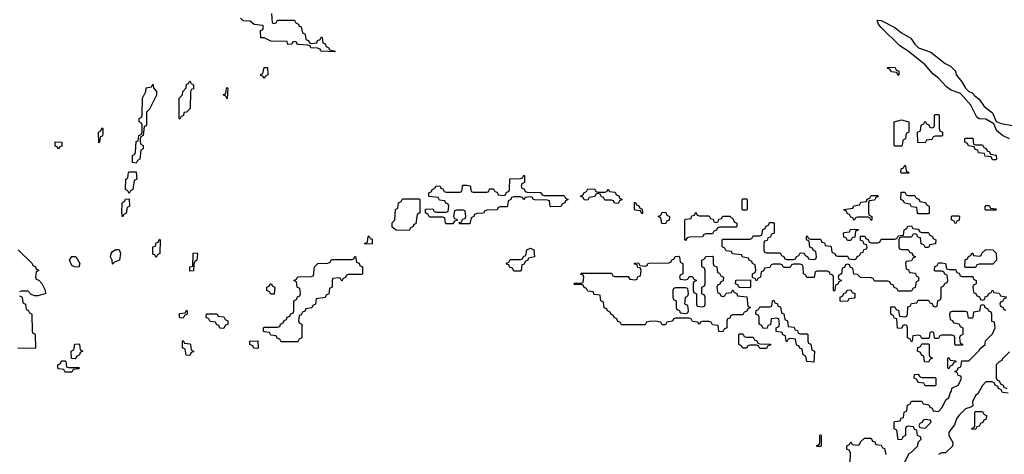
# Model space of a CAD drawing. Header units: inches. Extents: x 2777885 to 2884230, y 684484 to 829189.
# Tile 187 of 239: x 2851960 to 2857800, y 801699 to 804276. Entities that reach past the tile are written whole.
import ezdxf

# ---------------------------------------------------------------- set-up
doc = ezdxf.new("R2010")
doc.units = ezdxf.units.IN
doc.header["$MEASUREMENT"] = 0
doc.layers.add('C8850', color=7, linetype='Continuous')

msp = doc.modelspace()

# ---------------------------------------------------------------- linework, layer by layer
at = {"layer": 'C8850', "color": 6}
for points in [[(2853452.7, 804312.7), (2853458, 804258), (2853470, 804254), (2853482, 804258), (2853490, 804274), (2853590, 804274), (2853598, 804258), (2853614, 804250), (2853618, 804238), (2853630, 804234), (2853638, 804198), (2853654, 804190), (2853658, 804158), (2853672.7, 804152.7), (2853678, 804138), (2853690, 804134), (2853722, 804138), (2853727.3, 804152.7), (2853742, 804158), (2853750, 804174), (2853754, 804170), (2853758, 804138), (2853772, 804132), (2853778, 804118), (2853794, 804110), (2853798, 804098), (2853834, 804090), (2853830, 804086), (2853746, 804090), (2853742, 804102), (2853727.3, 804107.3), (2853686, 804110), (2853682, 804122), (2853670, 804126), (2853612, 804128), (2853606, 804130), (2853602, 804142), (2853590, 804146), (2853578, 804142), (2853574, 804130), (2853550, 804129.3), (2853546, 804146), (2853450, 804149.3), (2853410, 804168), (2853390, 804168.7), (2853388, 804212), (2853402, 804218), (2853406, 804230), (2853402, 804242), (2853350, 804248), (2853327.3, 804267.3), (2853286, 804270), (2853270, 804286)], [(2857830, 803568.7), (2857789.3, 803589.3), (2857756.5, 803616.5), (2857738, 803658), (2857690, 803686), (2857650, 803688.7), (2857637.2, 803697.2), (2857600.7, 803770), (2857539.3, 803839.3), (2857480.1, 803860.1), (2857457.5, 803877.5), (2857410, 803929.2), (2857375.9, 803955.9), (2857330, 804009.3), (2857229.2, 804090), (2857180.1, 804120.1), (2857069.7, 804229.7), (2857054, 804250), (2857046, 804274), (2857070, 804270.4), (2857150.4, 804230.4), (2857190, 804199.1), (2857246, 804166), (2857270, 804131), (2857291.3, 804110), (2857364, 804084), (2857450, 804016), (2857480.7, 804000.7), (2857510, 803971.3), (2857514, 803950), (2857548.5, 803908.5), (2857570.7, 803870), (2857590, 803850.7), (2857610, 803842), (2857624.4, 803824.4), (2857650, 803804.9), (2857681.1, 803761.1), (2857730, 803723), (2857752.5, 803672.5), (2857781.3, 803661.3), (2857848.2, 803648.2)], [(2851951, 802911), (2852034, 802830), (2852038, 802818), (2852054, 802810), (2852058, 802798), (2852074, 802790), (2852058, 802782), (2852054, 802750), (2852058, 802738), (2852072.7, 802732.7), (2852091.6, 802711.6), (2852111.6, 802671.6), (2852114, 802650), (2852092.7, 802647.3), (2852070, 802638), (2852050, 802638), (2852027.3, 802647.3), (2852010, 802666), (2851970, 802666), (2851958, 802662)], [(2857210, 801654), (2857235.3, 801704.7), (2857250, 801712), (2857288, 801750), (2857288.4, 801771.6), (2857306, 801790), (2857302, 801802), (2857286, 801810), (2857282, 801842), (2857267.3, 801847.3), (2857262, 801862), (2857230, 801866), (2857218, 801862), (2857214, 801850), (2857214, 801810), (2857198, 801802), (2857192.7, 801787.3), (2857170, 801786), (2857162, 801842), (2857146, 801850), (2857146, 801890), (2857150, 801894), (2857182, 801898), (2857187.3, 801912.7), (2857202, 801918), (2857206, 801950), (2857222, 801958), (2857226, 801990), (2857242, 801998), (2857250, 802014), (2857310, 802014), (2857318, 801998), (2857352.7, 801992.7), (2857358, 801978), (2857372.7, 801972.7), (2857378, 801958), (2857410, 801954), (2857430, 801974), (2857455.3, 802024.7), (2857470, 802034), (2857478, 802062), (2857487.3, 802072.7), (2857488.7, 802091.3), (2857526, 802110), (2857538, 802130), (2857546, 802150), (2857542, 802162), (2857527.3, 802167.3), (2857522, 802182), (2857506, 802190), (2857522, 802198), (2857527.3, 802212.7), (2857542, 802218), (2857547.3, 802252.7), (2857590, 802254), (2857650, 802314), (2857655.3, 802324.7), (2857686, 802350), (2857688.4, 802371.6), (2857730, 802414), (2857746, 802450), (2857742, 802482), (2857726, 802486), (2857726, 802530), (2857722, 802542), (2857707.3, 802547.3), (2857702, 802562), (2857687.3, 802567.3), (2857682, 802582), (2857670, 802586), (2857658, 802582), (2857652.7, 802547.3), (2857618, 802542), (2857614, 802510), (2857610, 802506), (2857587.3, 802507.3), (2857582, 802542), (2857570, 802546), (2857490, 802546), (2857478, 802542), (2857474, 802530), (2857478, 802498), (2857492.7, 802492.7), (2857498, 802478), (2857532.7, 802472.7), (2857538, 802458), (2857554, 802450), (2857554, 802410), (2857538, 802402), (2857534, 802390), (2857538, 802358), (2857552.7, 802352.7), (2857552.7, 802347.3), (2857510, 802346), (2857506, 802350), (2857506, 802390), (2857502, 802402), (2857490, 802406), (2857430, 802406), (2857418, 802402), (2857410, 802386), (2857390, 802386), (2857386, 802390), (2857382, 802422), (2857370, 802426), (2857358, 802422), (2857354, 802390), (2857350, 802386), (2857310, 802386), (2857302, 802402), (2857290, 802406), (2857258, 802402), (2857254, 802370), (2857250, 802366), (2857242, 802382), (2857226, 802390), (2857226, 802450), (2857222, 802462), (2857210, 802466), (2857198, 802462), (2857190, 802446), (2857167.3, 802447.3), (2857162, 802502), (2857147.3, 802507.3), (2857142, 802522), (2857126, 802530), (2857127.3, 802572.7), (2857150, 802574), (2857158, 802558), (2857172.7, 802552.7), (2857178, 802518), (2857210, 802514), (2857222, 802518), (2857226, 802530), (2857227.3, 802572.7), (2857242, 802578), (2857250, 802594), (2857282, 802598), (2857290, 802614), (2857350, 802614), (2857358, 802598), (2857372.7, 802592.7), (2857378, 802578), (2857390, 802574), (2857402, 802578), (2857406, 802610), (2857422, 802618), (2857426, 802630), (2857426, 802690), (2857442, 802698), (2857447.3, 802712.7), (2857462, 802718), (2857466, 802730), (2857462, 802762), (2857448, 802768), (2857442, 802782), (2857430, 802786), (2857390, 802786), (2857386, 802790), (2857387.3, 802812.7), (2857402, 802818), (2857410, 802834), (2857430, 802834), (2857451.3, 802831.3), (2857458, 802798), (2857470, 802794), (2857510, 802794), (2857518, 802778), (2857532.7, 802772.7), (2857538, 802758), (2857550, 802754), (2857612.7, 802752.7), (2857618, 802738), (2857634, 802730), (2857634, 802710), (2857618, 802702), (2857614, 802690), (2857618, 802658), (2857632, 802652), (2857638, 802638), (2857652.7, 802632.7), (2857658, 802618), (2857670, 802614), (2857682, 802618), (2857687.3, 802632.7), (2857702, 802638), (2857706, 802650), (2857722, 802658), (2857730, 802674), (2857738, 802658), (2857770, 802654), (2857778, 802638), (2857812.7, 802632.7)], [(2851958, 802638), (2851974, 802630), (2851978, 802598), (2851994, 802590), (2851998, 802558), (2852010, 802554), (2852018, 802538), (2852032, 802530), (2852034, 802430), (2852038, 802418), (2852050, 802414), (2852052.7, 802407.3), (2852054, 802330), (2852050, 802326), (2851948, 802328)], [(2857812.7, 802627.3), (2857798, 802622), (2857790, 802606), (2857778, 802602), (2857774, 802590), (2857778, 802578), (2857794, 802570), (2857798, 802558), (2857810, 802554)], [(2857830, 802306), (2857790, 802266), (2857784.7, 802255.3), (2857770, 802248), (2857752, 802230), (2857752.7, 802152.7), (2857758, 802138), (2857770, 802134), (2857778, 802118), (2857794, 802110), (2857798, 802098), (2857814, 802090)], [(2857822, 802062), (2857790, 802066), (2857782, 802082), (2857766, 802090), (2857762, 802102), (2857746, 802110), (2857742, 802122), (2857728, 802128), (2857690, 802128), (2857670, 802108), (2857642.8, 802057.2), (2857630, 802048), (2857612, 802010), (2857612.7, 801987.3), (2857602, 801978), (2857570, 801968.7), (2857530, 801929), (2857517.3, 801910), (2857505.5, 801874.5), (2857471.3, 801830), (2857471.3, 801810), (2857494, 801770), (2857492.7, 801747.3), (2857451.6, 801708.4), (2857430, 801708), (2857410, 801698)], [(2856886, 801650), (2856887.3, 801707.3), (2856882, 801722), (2856866, 801730), (2856866, 801750), (2856882, 801758), (2856890, 801774), (2856898, 801758), (2856930, 801754), (2856942, 801758), (2856947.3, 801772.7), (2856970, 801794), (2857010, 801794), (2857018, 801778), (2857032.7, 801772.7), (2857038, 801758), (2857070, 801754), (2857078, 801738), (2857090, 801734), (2857098, 801698)]]:
    msp.add_lwpolyline(points, dxfattribs=at)
for points in [[(2857170, 803946), (2857162, 803962), (2857130, 803966), (2857122, 803982), (2857110, 803986), (2857107.3, 803992.7), (2857150, 803994), (2857158, 803978), (2857174, 803970), (2857174, 803950)], [(2853410, 803928), (2853402, 803942), (2853390, 803946), (2853390, 803954), (2853402, 803958), (2853410, 803992), (2853430, 803992), (2853431.1, 803948.9), (2853418, 803942)], [(2852650, 803426), (2852628.4, 803428.4), (2852628.7, 803470), (2852642, 803478), (2852647.3, 803492.7), (2852650, 803554), (2852662, 803558), (2852666, 803590), (2852682, 803598), (2852686, 803610), (2852686, 803650), (2852682, 803662), (2852668, 803670), (2852668, 803690), (2852682, 803698), (2852686, 803710), (2852689.1, 803810.9), (2852708, 803850), (2852710, 803872), (2852742, 803878), (2852750, 803894), (2852752.7, 803872.7), (2852771.1, 803851.1), (2852771.1, 803828.9), (2852730, 803746), (2852712.7, 803727.3), (2852712.7, 803652.7), (2852710, 803646), (2852698, 803642), (2852692, 803590), (2852678, 803582), (2852674, 803570), (2852674, 803550), (2852678, 803538), (2852692, 803530), (2852692, 803510), (2852678, 803502), (2852672, 803450), (2852658, 803442)], [(2852910, 803686), (2852906, 803690), (2852906, 803810), (2852926, 803830), (2852928, 803850), (2852947.3, 803872.7), (2852950, 803894), (2852962, 803898), (2852970, 803914), (2852978, 803898), (2852991.3, 803890), (2852990, 803866), (2852978, 803862), (2852972.7, 803847.3), (2852972, 803750), (2852950, 803728), (2852934, 803726), (2852931.6, 803708.4), (2852918, 803702)], [(2853190, 803806), (2853182, 803822), (2853166, 803830), (2853182, 803838), (2853186, 803870), (2853190, 803874), (2853194, 803870)], [(2857330, 803546), (2857287.3, 803547.3), (2857286, 803610), (2857302, 803618), (2857306, 803650), (2857322, 803658), (2857330, 803674), (2857338, 803658), (2857352.7, 803652.7), (2857358, 803638), (2857370, 803634), (2857382, 803638), (2857386, 803650), (2857386, 803710), (2857390, 803714), (2857410, 803714), (2857414, 803710), (2857414, 803630), (2857418, 803618), (2857434, 803610), (2857434, 803590), (2857430, 803586), (2857390, 803586), (2857378, 803582), (2857370, 803566), (2857338, 803562)], [(2857150, 803526), (2857146, 803530), (2857146, 803670), (2857190, 803682), (2857234, 803670), (2857234, 803610), (2857218, 803602), (2857214, 803570), (2857198, 803562), (2857194, 803530), (2857190, 803526)], [(2852430, 803546), (2852428, 803610), (2852442, 803618), (2852450, 803634), (2852454, 803630), (2852452.7, 803592.7), (2852450, 803586), (2852438, 803582), (2852434, 803550)], [(2852190, 803508), (2852182, 803522), (2852170, 803526), (2852170, 803552), (2852210.8, 803550.8), (2852210, 803526), (2852198, 803522)], [(2857630, 803534), (2857670, 803534), (2857678, 803518), (2857694, 803510), (2857698, 803498), (2857712.7, 803492.7), (2857718, 803478), (2857752.7, 803472.7), (2857754, 803450), (2857750, 803446), (2857730, 803446), (2857722, 803462), (2857687.3, 803467.3), (2857682, 803482), (2857647.3, 803487.3), (2857642, 803502), (2857627.3, 803507.3), (2857622, 803522), (2857587.3, 803527.3), (2857582, 803542), (2857566, 803550), (2857566, 803570), (2857570, 803574), (2857612.7, 803572.7), (2857618, 803538)], [(2857190, 803366), (2857186, 803370), (2857187.3, 803392.7), (2857202, 803398), (2857210, 803414), (2857214, 803410), (2857218, 803378), (2857232.7, 803372.7), (2857234, 803366), (2857230, 803366)], [(2852610, 803246), (2852602, 803262), (2852588, 803270), (2852588.9, 803331.1), (2852602, 803338), (2852606, 803370), (2852610, 803374), (2852650, 803374), (2852654, 803330), (2852638, 803322), (2852631.6, 803268.4), (2852618, 803262)], [(2855070, 803234), (2855190, 803234), (2855198, 803218), (2855214, 803210), (2855198, 803202), (2855194, 803190), (2855178, 803182), (2855170, 803168), (2855110, 803166), (2855106, 803170), (2855102, 803202), (2855090, 803206), (2855012.7, 803207.3), (2855006, 803210), (2855002, 803222), (2854990, 803226), (2854958, 803222), (2854950, 803208), (2854942, 803222), (2854930, 803226), (2854890, 803226), (2854878, 803222), (2854874, 803210), (2854858, 803202), (2854854, 803170), (2854850, 803166), (2854810, 803166), (2854798, 803162), (2854791.6, 803148.4), (2854730, 803146), (2854718, 803142), (2854711.6, 803128.4), (2854672.7, 803127.3), (2854658, 803122), (2854654, 803110), (2854638, 803102), (2854630, 803066), (2854570, 803066), (2854566, 803070), (2854566, 803074), (2854582, 803078), (2854587.3, 803092.7), (2854602, 803098), (2854606, 803110), (2854602, 803142), (2854590, 803146), (2854550, 803146), (2854538, 803142), (2854534, 803110), (2854538, 803098), (2854552.7, 803092.7), (2854554, 803086), (2854538, 803082), (2854530, 803066), (2854490, 803066), (2854486, 803070), (2854482, 803102), (2854470, 803106), (2854390, 803106), (2854382, 803122), (2854366, 803130), (2854367.3, 803152.7), (2854410, 803154), (2854418, 803138), (2854430, 803134), (2854490, 803134), (2854502, 803138), (2854506, 803170), (2854502, 803182), (2854487.3, 803187.3), (2854482, 803202), (2854450, 803206), (2854442, 803222), (2854387.3, 803227.3), (2854386, 803250), (2854402, 803258), (2854406, 803270), (2854422, 803278), (2854430, 803292), (2854454, 803290), (2854458, 803278), (2854470, 803274), (2854478, 803258), (2854490, 803254), (2854570, 803254), (2854582, 803258), (2854586, 803290), (2854590, 803294), (2854610, 803294), (2854631.1, 803291.1), (2854638, 803258), (2854650, 803254), (2854730, 803254), (2854742, 803258), (2854747.3, 803272.7), (2854770, 803274), (2854778, 803258), (2854792.7, 803252.7), (2854798, 803238), (2854830, 803234), (2854842, 803238), (2854847.3, 803252.7), (2854862, 803258), (2854866, 803270), (2854867.3, 803332.7), (2854930, 803334), (2854942, 803338), (2854950, 803354), (2854954, 803350), (2854954, 803310), (2854938, 803302), (2854934, 803290), (2854938, 803278), (2854952.7, 803272.7), (2854958, 803258), (2854970, 803254), (2855050, 803252), (2855058, 803238)], [(2855390, 803254), (2855430, 803254), (2855442, 803258), (2855450, 803272), (2855458, 803258), (2855492.7, 803252.7), (2855498, 803238), (2855512.7, 803232.7), (2855518, 803218), (2855534, 803210), (2855518, 803202), (2855510, 803186), (2855488.4, 803188.4), (2855482, 803202), (2855470, 803206), (2855430, 803206), (2855422, 803222), (2855410, 803226), (2855402, 803242), (2855390, 803246), (2855378, 803242), (2855371.6, 803228.4), (2855338, 803222), (2855330, 803206), (2855307.3, 803207.3), (2855302, 803222), (2855286, 803230), (2855302, 803238), (2855306, 803250), (2855322, 803258), (2855330, 803274), (2855371.6, 803271.6), (2855378, 803258)], [(2857010, 803086), (2857002, 803102), (2856990, 803106), (2856930, 803106), (2856918, 803102), (2856910, 803086), (2856902, 803102), (2856890, 803106), (2856882, 803122), (2856870, 803126), (2856862, 803142), (2856850, 803146), (2856848.4, 803151.6), (2856902, 803158), (2856908.4, 803171.6), (2856942, 803178), (2856950, 803194), (2856982, 803198), (2856987.3, 803212.7), (2857002, 803218), (2857010, 803234), (2857050, 803234), (2857052.7, 803227.3), (2857038, 803222), (2857030, 803206), (2856998, 803202), (2856994, 803190), (2856994, 803130), (2856998, 803118), (2857014, 803110), (2857014, 803090)], [(2857230, 803234), (2857270, 803234), (2857278, 803218), (2857292.7, 803212.7), (2857298, 803198), (2857332.7, 803192.7), (2857338, 803178), (2857354, 803170), (2857354, 803130), (2857350, 803126), (2857290, 803126), (2857286, 803130), (2857282, 803162), (2857250, 803166), (2857242, 803182), (2857207.3, 803187.3), (2857202, 803202), (2857186, 803210), (2857187.3, 803252.7), (2857210, 803254), (2857218, 803238)], [(2852570, 803108), (2852566, 803130), (2852568, 803190), (2852582, 803198), (2852587.3, 803212.7), (2852610, 803214), (2852612, 803170), (2852598, 803162), (2852591.6, 803128.4), (2852578, 803122)], [(2854270, 803026), (2854192.7, 803027.3), (2854170, 803046), (2854168.4, 803071.6), (2854186, 803090), (2854188.4, 803151.6), (2854202, 803158), (2854206, 803190), (2854222, 803198), (2854230, 803214), (2854330, 803214), (2854334, 803210), (2854334, 803130), (2854318, 803122), (2854310, 803066), (2854298, 803062), (2854294, 803050), (2854278, 803042)], [(2855650, 803126), (2855642, 803142), (2855610, 803146), (2855606, 803150), (2855607.3, 803192.7), (2855612.7, 803192.7), (2855618, 803178), (2855632.7, 803172.7), (2855638, 803158), (2855652.7, 803152.7), (2855654, 803130)], [(2856250, 803146), (2856246, 803150), (2856246, 803210), (2856250, 803214), (2856270, 803214), (2856274, 803210), (2856274, 803150), (2856270, 803146)], [(2855790, 803066), (2855768, 803068), (2855762, 803102), (2855746, 803110), (2855762, 803118), (2855770, 803134), (2855792.7, 803132.7), (2855798, 803118), (2855814, 803110), (2855812.7, 803087.3), (2855798, 803082)], [(2855990, 803114), (2856050, 803114), (2856058, 803098), (2856072.7, 803092.7), (2856078, 803078), (2856090, 803074), (2856102, 803078), (2856107.3, 803092.7), (2856122, 803098), (2856130, 803112), (2856171.6, 803111.6), (2856192.7, 803092.7), (2856198, 803078), (2856214, 803070), (2856214, 803050), (2856210, 803046), (2856110, 803046), (2856098, 803042), (2856092.7, 803027.3), (2856078, 803022), (2856070, 803006), (2856030, 803006), (2856018, 803002), (2856010, 802988), (2855932.7, 802987.3), (2855918, 802982), (2855910, 802966), (2855906, 802970), (2855906, 803090), (2855910, 803094), (2855942, 803098), (2855947.3, 803112.7), (2855962, 803118), (2855970, 803134), (2855978, 803118)], [(2857690, 803146), (2857686, 803150), (2857686, 803170), (2857690, 803174), (2857710, 803174), (2857718, 803158), (2857750, 803154), (2857754, 803150), (2857750, 803146)], [(2856390, 802894), (2856470, 802894), (2856478, 802878), (2856492.7, 802872.7), (2856498, 802858), (2856510, 802854), (2856550, 802854), (2856562, 802858), (2856567.3, 802872.7), (2856582, 802878), (2856590, 802894), (2856612.7, 802892.7), (2856618, 802878), (2856632.7, 802872.7), (2856638, 802858), (2856670, 802854), (2856682, 802858), (2856686, 802870), (2856682, 802902), (2856667.3, 802907.3), (2856662, 802922), (2856647.3, 802927.3), (2856642, 802962), (2856626, 802970), (2856626, 802990), (2856630, 802994), (2856638, 802978), (2856650, 802974), (2856710, 802974), (2856718, 802958), (2856732.7, 802952.7), (2856738, 802938), (2856770, 802934), (2856774, 802930), (2856778, 802898), (2856794, 802890), (2856798, 802878), (2856810, 802874), (2856870, 802874), (2856878, 802858), (2856910, 802854), (2856922, 802858), (2856927.3, 802872.7), (2856942, 802878), (2856950, 802894), (2856962, 802898), (2856967.3, 802912.7), (2856982, 802918), (2856986, 802930), (2856982, 802942), (2856967.3, 802947.3), (2856962, 802962), (2856947.3, 802967.3), (2856947.3, 802992.7), (2856972.7, 802992.7), (2856978, 802978), (2856992.7, 802972.7), (2856998, 802958), (2857010, 802954), (2857050, 802954), (2857062, 802958), (2857070, 802974), (2857150, 802974), (2857162, 802978), (2857170, 802994), (2857202, 802998), (2857206, 803030), (2857222, 803038), (2857228.4, 803051.6), (2857250, 803054), (2857258, 803038), (2857290, 803034), (2857298, 803018), (2857310, 803014), (2857350, 803014), (2857358, 802998), (2857374, 802990), (2857378, 802978), (2857394, 802970), (2857392.7, 802947.3), (2857358, 802942), (2857350, 802926), (2857330, 802926), (2857322, 802942), (2857307.3, 802947.3), (2857302, 802982), (2857287.3, 802987.3), (2857282, 803002), (2857270, 803006), (2857258, 803002), (2857250, 802986), (2857190, 802986), (2857178, 802982), (2857174, 802970), (2857174, 802930), (2857178, 802918), (2857190, 802914), (2857230, 802914), (2857238, 802898), (2857252.7, 802892.7), (2857258, 802878), (2857274, 802870), (2857258, 802862), (2857250, 802846), (2857218, 802842), (2857214, 802830), (2857218, 802798), (2857232.7, 802792.7), (2857238, 802778), (2857272.7, 802772.7), (2857278, 802758), (2857292, 802750), (2857291.6, 802728.4), (2857278, 802722), (2857271.6, 802688.4), (2857258, 802682), (2857250, 802666), (2857170, 802666), (2857162, 802682), (2857147.3, 802687.3), (2857142, 802702), (2857127.3, 802707.3), (2857122, 802722), (2857110, 802726), (2857030, 802726), (2857022, 802742), (2857010, 802746), (2856948, 802748), (2856930, 802766), (2856907.3, 802767.3), (2856902, 802802), (2856887.3, 802807.3), (2856882, 802822), (2856870, 802826), (2856858, 802822), (2856852.7, 802807.3), (2856838, 802802), (2856834, 802770), (2856818, 802762), (2856814, 802750), (2856818, 802738), (2856834, 802730), (2856818, 802722), (2856812.7, 802707.3), (2856798, 802702), (2856794, 802670), (2856790, 802666), (2856786, 802670), (2856786, 802750), (2856782, 802762), (2856767.3, 802767.3), (2856762, 802782), (2856750, 802786), (2856690, 802786), (2856678, 802782), (2856672.7, 802747.3), (2856628.4, 802748.4), (2856622, 802762), (2856608.4, 802768.4), (2856606, 802810), (2856602, 802822), (2856590, 802826), (2856550, 802826), (2856538, 802822), (2856530, 802806), (2856490, 802806), (2856482, 802822), (2856470, 802826), (2856430, 802826), (2856418, 802822), (2856410, 802806), (2856378, 802802), (2856372, 802788), (2856358, 802782), (2856354, 802750), (2856338, 802742), (2856330, 802726), (2856322, 802742), (2856306, 802746), (2856306, 802770), (2856322, 802778), (2856326, 802790), (2856322, 802822), (2856306, 802830), (2856302, 802842), (2856286, 802850), (2856282, 802862), (2856248.4, 802868.4), (2856242, 802882), (2856188.4, 802888.4), (2856182, 802902), (2856150, 802906), (2856142, 802922), (2856126, 802930), (2856126, 802970), (2856130, 802974), (2856290, 802974), (2856302, 802978), (2856310, 802994), (2856350, 802994), (2856362, 802998), (2856367.3, 803032.7), (2856382, 803038), (2856387.3, 803052.7), (2856402, 803058), (2856407.3, 803072.7), (2856430, 803074), (2856434, 803070), (2856434, 803010), (2856418, 803002), (2856412.7, 802987.3), (2856398, 802982), (2856392.7, 802967.3), (2856378, 802962), (2856374, 802950), (2856374, 802910), (2856378, 802898)], [(2857510, 803066), (2857502, 803082), (2857486, 803090), (2857486, 803110), (2857490, 803114), (2857530, 803114), (2857534, 803110), (2857532.7, 803087.3), (2857518, 803082)], [(2856870, 802966), (2856862, 802982), (2856847.3, 802987.3), (2856846, 803010), (2856850, 803014), (2856882, 803018), (2856890, 803034), (2856932.7, 803032.7), (2856932.7, 803027.3), (2856918, 803022), (2856912.7, 802987.3), (2856898, 802982), (2856890, 802966)], [(2852770, 802866), (2852762, 802882), (2852750, 802886), (2852749, 802930), (2852766, 802934), (2852770, 802954), (2852782, 802958), (2852790, 802974), (2852794, 802970), (2852791.1, 802888.9), (2852778, 802882)], [(2854010, 802946), (2854006, 802950), (2854022, 802958), (2854026, 802990), (2854030, 802994), (2854038, 802978), (2854050, 802974), (2854050, 802948)], [(2852510, 802826), (2852508, 802850), (2852498, 802870), (2852502, 802890), (2852510, 802902), (2852530, 802914), (2852550, 802914), (2852558, 802890), (2852552, 802850), (2852522, 802838)], [(2852970, 802786), (2852969.2, 802810), (2852986, 802814), (2852989, 802891), (2853010, 802894), (2853014, 802890), (2853011.3, 802850), (2852998, 802842), (2852992.7, 802827.3), (2852990, 802788)], [(2854890, 802786), (2854882, 802802), (2854867.3, 802807.3), (2854862, 802822), (2854847.3, 802827.3), (2854847.3, 802832.7), (2854862, 802838), (2854870, 802854), (2854930, 802854), (2854942, 802858), (2854948, 802872), (2854962, 802878), (2854968.9, 802911.1), (2854990, 802922), (2855010, 802912), (2855014, 802870), (2854978, 802862), (2854974, 802850), (2854958, 802842), (2854952.7, 802827.3), (2854938, 802822), (2854934, 802790), (2854930, 802786)], [(2857570, 802806), (2857566, 802810), (2857568.4, 802851.6), (2857582, 802858), (2857587.3, 802872.7), (2857602, 802878), (2857607.3, 802892.7), (2857612.7, 802892.7), (2857618, 802878), (2857650, 802874), (2857662, 802878), (2857667.3, 802892.7), (2857690, 802914), (2857731.6, 802911.6), (2857752.7, 802892.7), (2857754, 802850), (2857732.7, 802827.3), (2857650, 802826), (2857638, 802822), (2857630, 802806)], [(2852310, 802809.2), (2852286, 802810), (2852270, 802818), (2852255.3, 802850), (2852270, 802872), (2852292, 802872), (2852316, 802830)], [(2853870, 802726), (2853862, 802742), (2853850, 802746), (2853818, 802742), (2853814, 802730), (2853814, 802690), (2853798, 802682), (2853794, 802650), (2853778, 802642), (2853771.6, 802628.4), (2853718, 802622), (2853714, 802590), (2853698, 802582), (2853692, 802568), (2853658, 802562), (2853652, 802548), (2853638, 802542), (2853630, 802526), (2853618, 802522), (2853614, 802490), (2853618, 802478), (2853634, 802470), (2853634, 802390), (2853618, 802382), (2853610, 802366), (2853510, 802366), (2853502, 802382), (2853487.3, 802387.3), (2853482, 802402), (2853450, 802406), (2853442, 802422), (2853410, 802426), (2853406, 802430), (2853406, 802450), (2853410, 802454), (2853490, 802454), (2853502, 802458), (2853506, 802470), (2853522, 802478), (2853528, 802492), (2853542, 802498), (2853547.3, 802512.7), (2853562, 802518), (2853567.3, 802532.7), (2853582, 802538), (2853586, 802550), (2853586, 802610), (2853602, 802618), (2853607.3, 802632.7), (2853622, 802638), (2853626, 802650), (2853622, 802682), (2853606, 802690), (2853602, 802722), (2853586, 802730), (2853602, 802738), (2853610, 802752), (2853687.3, 802752.7), (2853702, 802758), (2853708.7, 802810), (2853728, 802830), (2853788, 802832), (2853802, 802838), (2853810, 802854), (2853930, 802854), (2853942, 802858), (2853947.3, 802872.7), (2853952.7, 802872.7), (2853958, 802838), (2853972.7, 802832.7), (2853978, 802818), (2853994, 802810), (2853994, 802770), (2853990, 802766), (2853910, 802766), (2853898, 802762), (2853892.7, 802747.3), (2853878, 802742)], [(2856130, 802634), (2856142, 802638), (2856150, 802654), (2856182, 802658), (2856190, 802674), (2856198, 802658), (2856212.7, 802652.7), (2856218, 802638), (2856272.7, 802632.7), (2856278, 802578), (2856294, 802570), (2856278, 802562), (2856272.7, 802547.3), (2856258, 802542), (2856250, 802526), (2856190, 802526), (2856178, 802522), (2856172.7, 802507.3), (2856158, 802502), (2856154, 802490), (2856154, 802450), (2856138, 802442), (2856130, 802426), (2856107.3, 802427.3), (2856102, 802462), (2856070, 802466), (2856062, 802482), (2856050, 802486), (2856010, 802486), (2855998, 802482), (2855990, 802468), (2855982, 802482), (2855950, 802486), (2855942, 802502), (2855930, 802506), (2855850, 802506), (2855838, 802502), (2855831.6, 802488.4), (2855798, 802482), (2855790, 802466), (2855770, 802466), (2855762, 802482), (2855730, 802488), (2855692.7, 802487.3), (2855678, 802482), (2855670, 802466), (2855530, 802466), (2855522, 802482), (2855507.3, 802487.3), (2855502, 802502), (2855486, 802510), (2855482, 802522), (2855466, 802530), (2855462, 802542), (2855446, 802550), (2855442, 802562), (2855427.3, 802567.3), (2855422, 802602), (2855406, 802610), (2855402, 802642), (2855367.3, 802647.3), (2855362, 802662), (2855330, 802666), (2855322, 802682), (2855307.3, 802687.3), (2855302, 802702), (2855290, 802706), (2855250, 802706), (2855246, 802710), (2855250, 802714), (2855290, 802714), (2855302, 802718), (2855306, 802750), (2855302, 802762), (2855287.3, 802767.3), (2855290, 802774), (2855470, 802774), (2855478, 802758), (2855490, 802754), (2855570, 802754), (2855578, 802738), (2855610, 802734), (2855622, 802738), (2855627.3, 802752.7), (2855642, 802758), (2855646, 802790), (2855642, 802802), (2855627.3, 802807.3), (2855622, 802822), (2855607.3, 802827.3), (2855607.3, 802832.7), (2855630, 802834), (2855638, 802818), (2855670, 802814), (2855682, 802818), (2855686, 802830), (2855692.7, 802832.7), (2855810, 802834), (2855822, 802838), (2855827.3, 802852.7), (2855842, 802858), (2855847.3, 802872.7), (2855870, 802874), (2855874, 802870), (2855878, 802838), (2855894, 802830), (2855894, 802770), (2855878, 802762), (2855874, 802750), (2855878, 802738), (2855910, 802734), (2855922, 802738), (2855930, 802754), (2855950, 802754), (2855958, 802738), (2855972.7, 802732.7), (2855972.7, 802727.3), (2855958, 802722), (2855954, 802710), (2855954, 802670), (2855958, 802658), (2855974, 802650), (2855974, 802590), (2855978, 802578), (2856010, 802574), (2856022, 802578), (2856026, 802590), (2856026, 802630), (2856022, 802642), (2856006, 802650), (2856006, 802690), (2856022, 802698), (2856026, 802710), (2856026, 802790), (2856022, 802802), (2856006, 802810), (2856006, 802850), (2856022, 802858), (2856030, 802872), (2856070, 802874), (2856074, 802870), (2856074, 802830), (2856078, 802818), (2856094, 802810), (2856098, 802778), (2856110, 802774), (2856118, 802758), (2856134, 802750), (2856132.7, 802727.3), (2856118, 802722), (2856112.7, 802707.3), (2856098, 802702), (2856094, 802690), (2856098, 802658), (2856112.7, 802652.7), (2856118, 802638)], [(2853450, 802648), (2853442, 802662), (2853426, 802670), (2853426, 802690), (2853442, 802698), (2853446, 802710), (2853454, 802710), (2853458, 802698), (2853474, 802690), (2853470, 802648)], [(2856290, 802686), (2856227.3, 802687.3), (2856222, 802702), (2856206, 802710), (2856207.3, 802732.7), (2856294, 802734), (2856294, 802690)], [(2855910, 802686), (2855850, 802686), (2855838, 802682), (2855834, 802670), (2855834, 802630), (2855838, 802618), (2855854, 802610), (2855854, 802570), (2855858, 802558), (2855872.7, 802552.7), (2855878, 802538), (2855910, 802534), (2855922, 802538), (2855926, 802550), (2855922, 802582), (2855906, 802590), (2855908.4, 802631.6), (2855922, 802638), (2855926, 802650), (2855922, 802682)], [(2856870, 802606), (2856827.3, 802607.3), (2856826, 802630), (2856842, 802638), (2856847.3, 802652.7), (2856862, 802658), (2856867.3, 802672.7), (2856890, 802674), (2856898, 802658), (2856912.7, 802652.7), (2856914, 802630), (2856910, 802626), (2856878, 802622)], [(2856590, 802414), (2856630, 802414), (2856634, 802410), (2856634, 802370), (2856638, 802358), (2856652.7, 802352.7), (2856658, 802318), (2856674, 802310), (2856670, 802246), (2856628.9, 802248.9), (2856622, 802282), (2856606, 802290), (2856602, 802322), (2856588, 802328), (2856582, 802342), (2856567.3, 802347.3), (2856562, 802382), (2856530, 802386), (2856518, 802382), (2856510, 802366), (2856506, 802370), (2856502, 802402), (2856487.3, 802407.3), (2856482, 802422), (2856447.3, 802427.3), (2856446, 802450), (2856462, 802458), (2856466, 802470), (2856462, 802502), (2856450, 802506), (2856418, 802502), (2856412.7, 802467.3), (2856398, 802462), (2856392.7, 802447.3), (2856370, 802446), (2856362, 802462), (2856346, 802470), (2856346, 802510), (2856342, 802522), (2856326, 802530), (2856327.3, 802552.7), (2856342, 802558), (2856350, 802574), (2856410, 802574), (2856422, 802578), (2856426, 802610), (2856432.7, 802612.7), (2856438, 802598), (2856452.7, 802592.7), (2856458, 802578), (2856472.7, 802572.7), (2856478, 802538), (2856491.6, 802531.6), (2856498, 802498), (2856514, 802490), (2856518, 802458), (2856552.7, 802452.7), (2856558, 802438), (2856572.7, 802432.7), (2856578, 802418)], [(2852930, 802506), (2852908.9, 802508.9), (2852906, 802530), (2852910, 802534), (2852942, 802538), (2852950, 802554), (2852954, 802550), (2852954, 802530), (2852938, 802522)], [(2853170, 802446), (2853147.3, 802447.3), (2853142, 802462), (2853128, 802468), (2853122, 802482), (2853090, 802486), (2853082, 802502), (2853066, 802510), (2853067.3, 802532.7), (2853130, 802532), (2853138, 802518), (2853170, 802514), (2853178, 802498), (2853194, 802490), (2853194, 802470), (2853178, 802462)], [(2852970, 802286), (2852948, 802288), (2852942, 802322), (2852926, 802330), (2852926, 802370), (2852930, 802374), (2852938, 802358), (2852970, 802354), (2852974, 802350), (2852978, 802318), (2852991.6, 802311.6), (2852990, 802306), (2852978, 802302)], [(2853370, 802326), (2853348, 802328), (2853342, 802342), (2853326, 802350), (2853326, 802370), (2853372.7, 802372.7), (2853374, 802330)], [(2856270, 802394), (2856310, 802394), (2856318, 802378), (2856332.7, 802372.7), (2856338, 802358), (2856350, 802354), (2856412.7, 802352.7), (2856412.7, 802347.3), (2856398, 802342), (2856390, 802326), (2856350, 802326), (2856342, 802342), (2856330, 802346), (2856290, 802346), (2856278, 802342), (2856271.6, 802328.4), (2856248.4, 802328.4), (2856242, 802342), (2856226, 802350), (2856226, 802410), (2856230, 802414), (2856250, 802414), (2856258, 802398)], [(2852290, 802266), (2852267.3, 802267.3), (2852266, 802310), (2852282, 802318), (2852288, 802352), (2852310, 802354), (2852314, 802350), (2852318, 802318), (2852334, 802310), (2852318, 802302), (2852314, 802290), (2852298, 802282)], [(2857350, 802246), (2857327.3, 802247.3), (2857322, 802282), (2857310, 802286), (2857302, 802302), (2857286, 802310), (2857287.3, 802332.7), (2857302, 802338), (2857310, 802354), (2857350, 802354), (2857354, 802350), (2857354, 802290), (2857358, 802278), (2857374, 802270), (2857358, 802262)], [(2852250, 802214), (2852310, 802214), (2852314, 802210), (2852310, 802206), (2852278, 802202), (2852270, 802186), (2852230, 802186), (2852222, 802202), (2852190, 802206), (2852186, 802210), (2852186, 802230), (2852202, 802238), (2852207.3, 802252.7), (2852230, 802254), (2852234, 802250), (2852238, 802218)], [(2857470, 802206), (2857466, 802210), (2857466, 802270), (2857470, 802274), (2857478, 802258), (2857510, 802254), (2857514, 802250), (2857498, 802242), (2857492.7, 802227.3), (2857478, 802222)], [(2857310, 802154), (2857390, 802154), (2857394, 802150), (2857394, 802110), (2857390, 802106), (2857330, 802106), (2857322, 802122), (2857290, 802126), (2857282, 802142), (2857266, 802150), (2857267.3, 802172.7), (2857290, 802174), (2857298, 802158)], [(2857630, 801846), (2857608, 801848), (2857610, 801854), (2857622, 801858), (2857626, 801870), (2857626, 801950), (2857630, 801954), (2857670, 801954), (2857678, 801938), (2857694, 801930), (2857691.6, 801908.4), (2857678, 801902), (2857672.7, 801887.3), (2857658, 801882), (2857650, 801866), (2857638, 801862)], [(2857330, 801906), (2857318, 801902), (2857312.7, 801887.3), (2857298, 801882), (2857294, 801870), (2857298, 801858), (2857330, 801854), (2857366, 801890), (2857362, 801902)], [(2856690, 801746), (2856686, 801750), (2856702, 801758), (2856706, 801770), (2856706, 801810), (2856710, 801814), (2856714, 801810), (2856714, 801750), (2856710, 801746)]]:
    msp.add_lwpolyline(points, close=True, dxfattribs=at)

doc.saveas('drawing.dxf')
